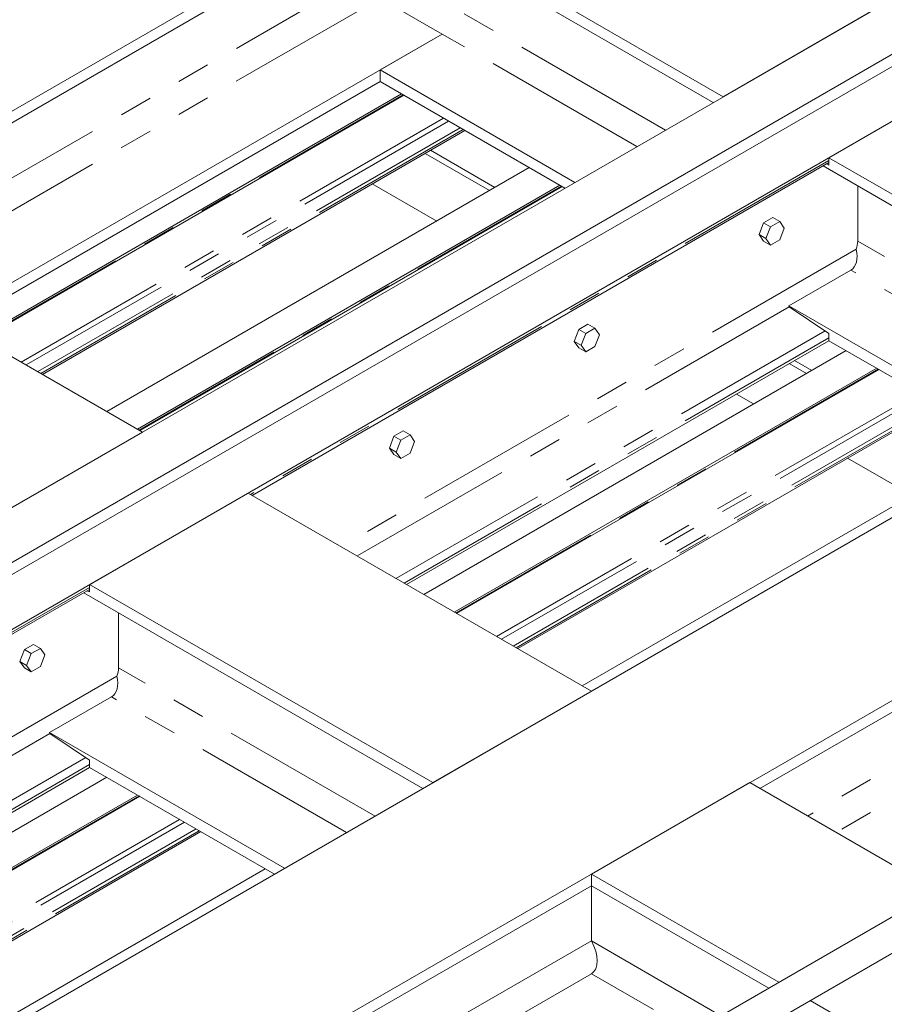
# Model space of a CAD drawing. Header units: millimetres. Extents: x 525 to 29324, y 175 to 20618.
# Tile 241 of 256: x 12335 to 13493, y 14715 to 16034. Entities that reach past the tile are written whole.
import ezdxf

# ---------------------------------------------------------------- set-up
doc = ezdxf.new("R2010")
doc.units = ezdxf.units.MM
doc.linetypes.add('SLD-Centrada-doble', pattern=[12.7, 6.35, -1.27, 1.27, -1.27, 1.27, -1.27])
doc.linetypes.add('SLD-Continua', pattern=[0])

msp = doc.modelspace()

# ---------------------------------------------------------------- linework, layer by layer
at = {"color": 7, "linetype": 'SLD-Continua', "lineweight": 18, "ltscale": 35}
for p, q in [((13682.9, 16695.5), (9992.6, 14565.1)), ((13682.9, 16695.5), (9992.6, 14565.1)), ((13682.9, 16695.5), (9992.6, 14565.1)), ((13682.9, 16695.5), (9992.6, 14565.1)), ((13682.9, 16695.5), (9992.6, 14565.1)), ((13682.9, 16695.5), (9992.6, 14565.1)), ((13682.9, 16695.5), (9992.6, 14565.1)), ((13682.9, 16695.5), (9992.6, 14565.1)), ((14142.5, 16430.1), (10452.2, 14299.8)), ((14142.5, 16430.1), (10452.2, 14299.8)), ((14142.5, 16430.1), (10452.2, 14299.8)), ((14142.5, 16430.1), (10452.2, 14299.8)), ((14142.5, 16430.1), (10452.2, 14299.8)), ((14142.5, 16430.1), (10452.2, 14299.8)), ((14142.5, 16430.1), (10452.2, 14299.8)), ((14142.5, 16430.1), (10452.2, 14299.8)), ((10515.8, 14263), (14206.1, 16393.4)), ((10515.8, 14263), (14206.1, 16393.4)), ((10515.8, 14263), (14206.1, 16393.4)), ((10515.8, 14263), (14206.1, 16393.4)), ((10515.8, 14263), (14206.1, 16393.4)), ((10515.8, 14263), (14206.1, 16393.4)), ((10515.8, 14263), (14206.1, 16393.4)), ((10515.8, 14263), (14206.1, 16393.4)), ((14220.3, 16385.2), (10530, 14254.9)), ((14220.3, 16385.2), (10530, 14254.9)), ((14220.3, 16385.2), (10530, 14254.9)), ((14220.3, 16385.2), (10530, 14254.9)), ((14220.3, 16385.2), (10530, 14254.9)), ((14283.9, 16348.5), (10593.6, 14218.1)), ((14283.9, 16348.5), (10593.6, 14218.1)), ((14283.9, 16348.5), (10593.6, 14218.1)), ((14283.9, 16348.5), (10593.6, 14218.1)), ((14283.9, 16348.5), (10593.6, 14218.1)), ((13277, 15930.5), (12817.4, 16195.9)), ((13277, 15930.5), (12817.4, 16195.9)), ((13277, 15930.5), (12817.4, 16195.9)), ((13277, 15930.5), (12817.4, 16195.9)), ((13277, 15930.5), (12817.4, 16195.9)), ((13277, 15930.5), (12817.4, 16195.9)), ((13277, 15930.5), (12817.4, 16195.9)), ((13277, 15930.5), (12817.4, 16195.9)), ((12817.4, 16180.4), (12053, 15739.1)), ((12817.4, 16180.4), (12053, 15739.1)), ((12817.4, 16180.4), (12053, 15739.1)), ((12817.4, 16180.4), (12053, 15739.1)), ((12817.4, 16180.4), (12053, 15739.1)), ((12817.4, 16180.4), (12053, 15739.1)), ((12817.4, 16180.4), (12053, 15739.1)), ((12817.4, 16180.4), (12053, 15739.1)), ((13263.6, 15922.8), (12817.4, 16180.4)), ((13263.6, 15922.8), (12817.4, 16180.4)), ((13263.6, 15922.8), (12817.4, 16180.4)), ((13263.6, 15922.8), (12817.4, 16180.4)), ((13263.6, 15922.8), (12817.4, 16180.4)), ((13263.6, 15922.8), (12817.4, 16180.4)), ((13263.6, 15922.8), (12817.4, 16180.4)), ((13263.6, 15922.8), (12817.4, 16180.4)), ((14743.5, 16083.2), (11053.2, 13952.8)), ((14743.5, 16083.2), (11053.2, 13952.8)), ((14743.5, 16083.2), (11053.2, 13952.8)), ((14743.5, 16083.2), (11053.2, 13952.8)), ((14743.5, 16083.2), (11053.2, 13952.8)), ((12900.5, 16014.4), (12817.4, 16062.3)), ((12900.5, 16014.4), (12817.4, 16062.3)), ((12900.5, 16014.4), (12817.4, 16062.3)), ((12900.5, 16014.4), (12817.4, 16062.3)), ((12900.5, 16014.4), (12817.4, 16062.3)), ((12900.5, 16014.4), (12817.4, 16062.3)), ((12900.5, 16014.4), (12817.4, 16062.3)), ((12900.5, 16014.4), (12817.4, 16062.3)), ((13489.2, 16053), (13277, 15930.5)), ((13489.2, 16053), (13277, 15930.5)), ((13489.2, 16053), (13277, 15930.5)), ((13489.2, 16053), (13277, 15930.5)), ((13489.2, 16053), (13277, 15930.5)), ((13489.2, 16053), (13277, 15930.5)), ((13489.2, 16053), (13277, 15930.5)), ((13489.2, 16053), (13277, 15930.5)), ((12900.5, 16014.4), (12238.3, 15632.1)), ((12900.5, 16014.4), (12238.3, 15632.1)), ((12900.5, 16014.4), (12238.3, 15632.1)), ((12900.5, 16014.4), (12238.3, 15632.1)), ((12900.5, 16014.4), (12238.3, 15632.1)), ((12900.5, 16014.4), (12238.3, 15632.1)), ((12900.5, 16014.4), (12238.3, 15632.1)), ((12900.5, 16014.4), (12238.3, 15632.1)), ((12900.5, 16014.4), (12817.4, 15966.4)), ((12900.5, 16014.4), (12817.4, 15966.4)), ((12900.5, 16014.4), (12817.4, 15966.4)), ((12900.5, 16014.4), (12817.4, 15966.4)), ((12900.5, 16014.4), (12817.4, 15966.4)), ((12900.5, 16014.4), (12817.4, 15966.4)), ((12900.5, 16014.4), (12817.4, 15966.4)), ((12900.5, 16014.4), (12817.4, 15966.4)), ((13078.3, 15815.8), (12817.4, 15966.4)), ((12817.4, 15966.4), (12817.4, 15950.9)), ((12817.4, 15966.4), (12817.4, 15950.9)), ((13078.3, 15815.8), (12817.4, 15966.4)), ((13078.3, 15815.8), (12817.4, 15966.4)), ((12817.4, 15966.4), (12817.4, 15950.9)), ((12817.4, 15966.4), (12817.4, 15950.9)), ((13078.3, 15815.8), (12817.4, 15966.4)), ((12817.4, 15966.4), (12817.4, 15950.9)), ((13078.3, 15815.8), (12817.4, 15966.4)), ((12817.4, 15966.4), (12817.4, 15950.9)), ((13078.3, 15815.8), (12817.4, 15966.4)), ((13078.3, 15815.8), (12817.4, 15966.4)), ((12817.4, 15966.4), (12817.4, 15950.9)), ((12817.4, 15966.4), (12817.4, 15950.9)), ((13078.3, 15815.8), (12817.4, 15966.4)), ((13630.6, 15971.4), (13418.5, 15848.9)), ((13630.6, 15971.4), (13418.5, 15848.9)), ((13630.6, 15971.4), (13418.5, 15848.9)), ((13630.6, 15971.4), (13418.5, 15848.9)), ((13630.6, 15971.4), (13418.5, 15848.9)), ((14955.7, 15960.7), (11265.4, 13830.3)), ((14955.7, 15960.7), (11265.4, 13830.3)), ((14955.7, 15960.7), (11265.4, 13830.3)), ((14955.7, 15960.7), (11265.4, 13830.3)), ((14955.7, 15960.7), (11265.4, 13830.3)), ((12817.4, 15950.9), (12251.8, 15624.4)), ((12817.4, 15950.9), (12251.8, 15624.4)), ((12817.4, 15950.9), (12251.8, 15624.4)), ((12817.4, 15950.9), (12251.8, 15624.4)), ((12817.4, 15950.9), (12251.8, 15624.4)), ((12817.4, 15950.9), (12251.8, 15624.4)), ((12817.4, 15950.9), (12251.8, 15624.4)), ((12817.4, 15950.9), (12251.8, 15624.4)), ((13064.9, 15808.1), (12817.4, 15950.9)), ((13064.9, 15808.1), (12817.4, 15950.9)), ((13064.9, 15808.1), (12817.4, 15950.9)), ((13064.9, 15808.1), (12817.4, 15950.9)), ((13064.9, 15808.1), (12817.4, 15950.9)), ((13064.9, 15808.1), (12817.4, 15950.9)), ((13064.9, 15808.1), (12817.4, 15950.9)), ((13064.9, 15808.1), (12817.4, 15950.9)), ((12846.1, 15934.4), (12280.4, 15607.8)), ((12846.1, 15934.4), (12280.4, 15607.8)), ((12846.1, 15934.4), (12280.4, 15607.8)), ((12846.1, 15934.4), (12280.4, 15607.8)), ((12846.1, 15934.4), (12280.4, 15607.8)), ((12846.1, 15934.4), (12280.4, 15607.8)), ((12846.1, 15934.4), (12280.4, 15607.8)), ((12846.1, 15934.4), (12280.4, 15607.8)), ((12283.4, 15606.1), (12849.1, 15932.6)), ((12283.4, 15606.1), (12849.1, 15932.6)), ((12283.4, 15606.1), (12849.1, 15932.6)), ((12283.4, 15606.1), (12849.1, 15932.6)), ((12283.4, 15606.1), (12849.1, 15932.6)), ((12283.4, 15606.1), (12849.1, 15932.6)), ((12283.4, 15606.1), (12849.1, 15932.6)), ((12283.4, 15606.1), (12849.1, 15932.6)), ((12930.9, 15885.4), (12365.3, 15558.8)), ((12930.9, 15885.4), (12365.3, 15558.8)), ((12930.9, 15885.4), (12365.3, 15558.8)), ((12930.9, 15885.4), (12365.3, 15558.8)), ((12930.9, 15885.4), (12365.3, 15558.8)), ((12930.9, 15885.4), (12365.3, 15558.8)), ((12930.9, 15885.4), (12365.3, 15558.8)), ((12930.9, 15885.4), (12365.3, 15558.8)), ((12964, 15804.9), (12877.8, 15854.7)), ((12964, 15804.9), (12877.8, 15854.7)), ((12964, 15804.9), (12877.8, 15854.7)), ((12971.1, 15809), (12884.8, 15858.8)), ((12971.1, 15809), (12884.8, 15858.8)), ((12971.1, 15809), (12884.8, 15858.8)), ((13418.5, 15839.1), (13418.5, 15848.9)), ((13878.1, 15583.6), (13418.5, 15848.9)), ((13418.5, 15839.1), (13418.5, 15848.9)), ((13878.1, 15583.6), (13418.5, 15848.9)), ((13418.5, 15839.1), (13418.5, 15848.9)), ((13878.1, 15583.6), (13418.5, 15848.9)), ((13878.1, 15583.6), (13418.5, 15848.9)), ((13418.5, 15839.1), (13418.5, 15848.9)), ((13418.5, 15839.1), (13418.5, 15848.9)), ((13878.1, 15583.6), (13418.5, 15848.9)), ((13017.2, 15835.6), (12451.5, 15509)), ((13017.2, 15835.6), (12451.5, 15509)), ((13017.2, 15835.6), (12451.5, 15509)), ((13017.2, 15835.6), (12451.5, 15509)), ((13017.2, 15835.6), (12451.5, 15509)), ((13017.2, 15835.6), (12451.5, 15509)), ((13017.2, 15835.6), (12451.5, 15509)), ((13017.2, 15835.6), (12451.5, 15509)), ((12646.3, 15396.6), (13418.5, 15842.4)), ((12646.3, 15396.6), (13418.5, 15842.4)), ((12646.3, 15396.6), (13418.5, 15842.4)), ((12646.3, 15396.6), (13418.5, 15842.4)), ((12646.3, 15396.6), (13418.5, 15842.4)), ((13864.6, 15575.8), (13410.6, 15837.9)), ((13864.6, 15575.8), (13410.6, 15837.9)), ((13864.6, 15575.8), (13410.6, 15837.9)), ((13864.6, 15575.8), (13410.6, 15837.9)), ((13864.6, 15575.8), (13410.6, 15837.9)), ((13415.3, 15840.6), (13418.5, 15839.1)), ((13415.3, 15840.6), (13418.5, 15839.1)), ((13415.3, 15840.6), (13418.5, 15839.1)), ((13415.3, 15840.6), (13418.5, 15839.1)), ((13415.3, 15840.6), (13418.5, 15839.1)), ((13058.2, 15811.9), (12492.5, 15485.4)), ((13058.2, 15811.9), (12492.5, 15485.4)), ((13058.2, 15811.9), (12492.5, 15485.4)), ((13058.2, 15811.9), (12492.5, 15485.4)), ((13058.2, 15811.9), (12492.5, 15485.4)), ((13058.2, 15811.9), (12492.5, 15485.4)), ((13058.2, 15811.9), (12492.5, 15485.4)), ((13058.2, 15811.9), (12492.5, 15485.4)), ((12495.5, 15483.6), (13061.2, 15810.2)), ((12495.5, 15483.6), (13061.2, 15810.2)), ((12495.5, 15483.6), (13061.2, 15810.2)), ((12495.5, 15483.6), (13061.2, 15810.2)), ((12495.5, 15483.6), (13061.2, 15810.2)), ((12495.5, 15483.6), (13061.2, 15810.2)), ((12495.5, 15483.6), (13061.2, 15810.2)), ((12495.5, 15483.6), (13061.2, 15810.2)), ((12893.3, 15764.1), (12807, 15813.9)), ((12893.3, 15764.1), (12807, 15813.9)), ((12893.3, 15764.1), (12807, 15813.9)), ((13457, 15737.2), (13457, 15811.1)), ((13457, 15737.2), (13457, 15811.1)), ((13457, 15737.2), (13457, 15811.1)), ((13457, 15737.2), (13457, 15811.1)), ((13457, 15737.2), (13457, 15811.1)), ((13343.3, 15768.7), (13331, 15761.7)), ((13343.3, 15768.7), (13331, 15761.7)), ((13343.3, 15768.7), (13331, 15761.7)), ((13343.3, 15768.7), (13352.5, 15763.4)), ((13343.3, 15768.7), (13352.5, 15763.4)), ((13343.3, 15768.7), (13352.5, 15763.4)), ((13331, 15761.7), (13324.9, 15745.9)), ((13331, 15761.7), (13324.9, 15745.9)), ((13331, 15761.7), (13324.9, 15745.9)), ((13331, 15761.7), (13340.2, 15756.4)), ((13331, 15761.7), (13340.2, 15756.4)), ((13331, 15761.7), (13340.2, 15756.4)), ((13340.2, 15756.4), (13334.1, 15740.6)), ((13340.2, 15756.4), (13334.1, 15740.6)), ((13340.2, 15756.4), (13334.1, 15740.6)), ((13352.5, 15763.4), (13340.2, 15756.4)), ((13352.5, 15763.4), (13340.2, 15756.4)), ((13352.5, 15763.4), (13340.2, 15756.4)), ((13358.6, 15754.7), (13352.5, 15763.4)), ((13358.6, 15754.7), (13352.5, 15763.4)), ((13358.6, 15754.7), (13352.5, 15763.4)), ((12499.2, 15481.5), (12039.6, 15746.8)), ((12499.2, 15481.5), (12039.6, 15746.8)), ((12499.2, 15481.5), (12039.6, 15746.8)), ((12499.2, 15481.5), (12039.6, 15746.8)), ((12499.2, 15481.5), (12039.6, 15746.8)), ((12499.2, 15481.5), (12039.6, 15746.8)), ((12499.2, 15481.5), (12039.6, 15746.8)), ((12499.2, 15481.5), (12039.6, 15746.8)), ((13324.9, 15745.9), (13334.1, 15740.6)), ((13324.9, 15745.9), (13331, 15737.2)), ((13324.9, 15745.9), (13334.1, 15740.6)), ((13324.9, 15745.9), (13331, 15737.2)), ((13324.9, 15745.9), (13334.1, 15740.6)), ((13324.9, 15745.9), (13331, 15737.2)), ((13352.5, 15738.9), (13358.6, 15754.7)), ((13352.5, 15738.9), (13358.6, 15754.7)), ((13352.5, 15738.9), (13358.6, 15754.7)), ((13331, 15737.2), (13340.2, 15731.9)), ((13331, 15737.2), (13340.2, 15731.9)), ((13331, 15737.2), (13340.2, 15731.9)), ((13334.1, 15740.6), (13340.2, 15731.9)), ((13334.1, 15740.6), (13340.2, 15731.9)), ((13334.1, 15740.6), (13340.2, 15731.9)), ((13340.2, 15731.9), (13352.5, 15738.9)), ((13340.2, 15731.9), (13352.5, 15738.9)), ((13340.2, 15731.9), (13352.5, 15738.9)), ((13447.7, 15698.5), (13364.6, 15650.5)), ((13447.7, 15698.5), (13364.6, 15650.5)), ((13447.7, 15698.5), (13364.6, 15650.5)), ((13447.7, 15698.5), (13364.6, 15650.5)), ((13447.7, 15698.5), (13364.6, 15650.5)), ((13679.4, 15468.8), (13364.6, 15650.5)), ((13364.6, 15650.5), (13365.2, 15649.4)), ((13679.4, 15468.8), (13364.6, 15650.5)), ((13364.6, 15650.5), (13365.2, 15649.4)), ((13679.4, 15468.8), (13364.6, 15650.5)), ((13364.6, 15650.5), (13365.2, 15649.4)), ((13679.4, 15468.8), (13364.6, 15650.5)), ((13364.6, 15650.5), (13365.2, 15649.4)), ((13679.4, 15468.8), (13364.6, 15650.5)), ((13364.6, 15650.5), (13365.2, 15649.4)), ((13418.5, 15613.7), (13365.2, 15649.4)), ((13418.5, 15613.7), (13365.2, 15649.4)), ((13418.5, 15613.7), (13365.2, 15649.4)), ((13418.5, 15613.7), (13365.2, 15649.4)), ((13418.5, 15613.7), (13365.2, 15649.4)), ((13095.8, 15625.9), (13083.5, 15618.8)), ((13095.8, 15625.9), (13083.5, 15618.8)), ((13095.8, 15625.9), (13083.5, 15618.8)), ((13095.8, 15625.9), (13105, 15620.6)), ((13095.8, 15625.9), (13105, 15620.6)), ((13095.8, 15625.9), (13105, 15620.6)), ((13083.5, 15618.8), (13077.4, 15603)), ((13083.5, 15618.8), (13077.4, 15603)), ((13083.5, 15618.8), (13077.4, 15603)), ((13083.5, 15618.8), (13092.7, 15613.5)), ((13083.5, 15618.8), (13092.7, 15613.5)), ((13083.5, 15618.8), (13092.7, 15613.5)), ((13092.7, 15613.5), (13086.6, 15597.7)), ((13092.7, 15613.5), (13086.6, 15597.7)), ((13092.7, 15613.5), (13086.6, 15597.7)), ((13105, 15620.6), (13092.7, 15613.5)), ((13105, 15620.6), (13092.7, 15613.5)), ((13105, 15620.6), (13092.7, 15613.5)), ((13111.1, 15611.8), (13105, 15620.6)), ((13111.1, 15611.8), (13105, 15620.6)), ((13111.1, 15611.8), (13105, 15620.6)), ((13105, 15596.1), (13111.1, 15611.8)), ((13105, 15596.1), (13111.1, 15611.8)), ((13105, 15596.1), (13111.1, 15611.8)), ((13418.5, 15603.9), (13418.5, 15613.7)), ((13418.5, 15603.9), (13418.5, 15613.7)), ((13418.5, 15603.9), (13418.5, 15613.7)), ((13418.5, 15603.9), (13418.5, 15613.7)), ((13418.5, 15603.9), (13418.5, 15613.7)), ((13418.5, 15603.9), (12852.8, 15277.4)), ((13418.5, 15603.9), (12852.8, 15277.4)), ((13418.5, 15603.9), (12852.8, 15277.4)), ((13418.5, 15603.9), (12852.8, 15277.4)), ((13418.5, 15603.9), (12852.8, 15277.4)), ((13077.4, 15603), (13086.6, 15597.7)), ((13077.4, 15603), (13083.5, 15594.3)), ((13077.4, 15603), (13086.6, 15597.7)), ((13077.4, 15603), (13083.5, 15594.3)), ((13077.4, 15603), (13086.6, 15597.7)), ((13077.4, 15603), (13083.5, 15594.3)), ((13086.6, 15597.7), (13092.7, 15589)), ((13086.6, 15597.7), (13092.7, 15589)), ((13086.6, 15597.7), (13092.7, 15589)), ((13665.9, 15461.1), (13418.5, 15603.9)), ((13665.9, 15461.1), (13418.5, 15603.9)), ((13665.9, 15461.1), (13418.5, 15603.9)), ((13665.9, 15461.1), (13418.5, 15603.9)), ((13665.9, 15461.1), (13418.5, 15603.9)), ((13441.4, 15590.7), (12875.8, 15264.1)), ((13441.4, 15590.7), (12875.8, 15264.1)), ((13441.4, 15590.7), (12875.8, 15264.1)), ((13441.4, 15590.7), (12875.8, 15264.1)), ((13441.4, 15590.7), (12875.8, 15264.1)), ((13083.5, 15594.3), (13092.7, 15589)), ((13083.5, 15594.3), (13092.7, 15589)), ((13083.5, 15594.3), (13092.7, 15589)), ((13092.7, 15589), (13105, 15596.1)), ((13092.7, 15589), (13105, 15596.1)), ((13092.7, 15589), (13105, 15596.1)), ((13388.3, 15560), (13365.3, 15573.2)), ((13388.3, 15560), (13365.3, 15573.2)), ((13388.3, 15560), (13365.3, 15573.2)), ((13395.4, 15564.1), (13372.4, 15577.3)), ((13395.4, 15564.1), (13372.4, 15577.3)), ((13395.4, 15564.1), (13372.4, 15577.3)), ((13482.5, 15567), (12916.8, 15240.4)), ((13482.5, 15567), (12916.8, 15240.4)), ((13482.5, 15567), (12916.8, 15240.4)), ((13482.5, 15567), (12916.8, 15240.4)), ((13482.5, 15567), (12916.8, 15240.4)), ((12919.8, 15238.7), (13485.5, 15565.3)), ((12919.8, 15238.7), (13485.5, 15565.3)), ((12919.8, 15238.7), (13485.5, 15565.3)), ((12919.8, 15238.7), (13485.5, 15565.3)), ((12919.8, 15238.7), (13485.5, 15565.3)), ((13317.6, 15519.2), (13294.6, 15532.4)), ((13317.6, 15519.2), (13294.6, 15532.4)), ((13317.6, 15519.2), (13294.6, 15532.4)), ((13567.3, 15518), (13001.7, 15191.5)), ((13567.3, 15518), (13001.7, 15191.5)), ((13567.3, 15518), (13001.7, 15191.5)), ((13567.3, 15518), (13001.7, 15191.5)), ((13567.3, 15518), (13001.7, 15191.5)), ((12499.2, 15481.5), (12287.1, 15359.1)), ((12499.2, 15481.5), (12287.1, 15359.1)), ((12499.2, 15481.5), (12287.1, 15359.1)), ((12499.2, 15481.5), (12287.1, 15359.1)), ((12499.2, 15481.5), (12287.1, 15359.1)), ((12499.2, 15481.5), (12287.1, 15359.1)), ((12499.2, 15481.5), (12287.1, 15359.1)), ((12499.2, 15481.5), (12287.1, 15359.1)), ((12848.3, 15483), (12836, 15475.9)), ((12848.3, 15483), (12836, 15475.9)), ((12848.3, 15483), (12836, 15475.9)), ((12848.3, 15483), (12857.5, 15477.7)), ((12848.3, 15483), (12857.5, 15477.7)), ((12848.3, 15483), (12857.5, 15477.7)), ((12836, 15475.9), (12829.9, 15460.1)), ((12836, 15475.9), (12829.9, 15460.1)), ((12836, 15475.9), (12829.9, 15460.1)), ((12836, 15475.9), (12845.2, 15470.6)), ((12836, 15475.9), (12845.2, 15470.6)), ((12836, 15475.9), (12845.2, 15470.6)), ((12845.2, 15470.6), (12839.1, 15454.8)), ((12845.2, 15470.6), (12839.1, 15454.8)), ((12845.2, 15470.6), (12839.1, 15454.8)), ((12857.5, 15477.7), (12845.2, 15470.6)), ((12857.5, 15477.7), (12845.2, 15470.6)), ((12857.5, 15477.7), (12845.2, 15470.6)), ((12863.6, 15469), (12857.5, 15477.7)), ((12863.6, 15469), (12857.5, 15477.7)), ((12863.6, 15469), (12857.5, 15477.7)), ((12857.5, 15453.2), (12863.6, 15469)), ((12857.5, 15453.2), (12863.6, 15469)), ((12857.5, 15453.2), (12863.6, 15469)), ((13653.6, 15468.2), (13087.9, 15141.7)), ((13653.6, 15468.2), (13087.9, 15141.7)), ((13653.6, 15468.2), (13087.9, 15141.7)), ((13653.6, 15468.2), (13087.9, 15141.7)), ((13653.6, 15468.2), (13087.9, 15141.7)), ((12829.9, 15460.1), (12839.1, 15454.8)), ((12829.9, 15460.1), (12836, 15451.4)), ((12829.9, 15460.1), (12839.1, 15454.8)), ((12829.9, 15460.1), (12836, 15451.4)), ((12829.9, 15460.1), (12839.1, 15454.8)), ((12829.9, 15460.1), (12836, 15451.4)), ((12839.1, 15454.8), (12845.2, 15446.1)), ((12839.1, 15454.8), (12845.2, 15446.1)), ((12839.1, 15454.8), (12845.2, 15446.1)), ((12845.2, 15446.1), (12857.5, 15453.2)), ((12845.2, 15446.1), (12857.5, 15453.2)), ((12845.2, 15446.1), (12857.5, 15453.2)), ((12836, 15451.4), (12845.2, 15446.1)), ((12836, 15451.4), (12845.2, 15446.1)), ((12836, 15451.4), (12845.2, 15446.1)), ((14090.2, 15445.6), (13325.8, 15004.3)), ((14090.2, 15445.6), (13325.8, 15004.3)), ((14090.2, 15445.6), (13325.8, 15004.3)), ((14090.2, 15445.6), (13325.8, 15004.3)), ((14090.2, 15445.6), (13325.8, 15004.3)), ((13529.7, 15396.7), (13443.4, 15446.5)), ((13529.7, 15396.7), (13443.4, 15446.5)), ((13529.7, 15396.7), (13443.4, 15446.5)), ((12640.6, 15399.9), (12428.5, 15277.4)), ((12640.6, 15399.9), (12428.5, 15277.4)), ((12640.6, 15399.9), (12428.5, 15277.4)), ((12640.6, 15399.9), (12428.5, 15277.4)), ((12640.6, 15399.9), (12428.5, 15277.4)), ((13100.3, 15134.5), (12640.6, 15399.9)), ((13100.3, 15134.5), (12640.6, 15399.9)), ((13100.3, 15134.5), (12640.6, 15399.9)), ((13100.3, 15134.5), (12640.6, 15399.9)), ((13100.3, 15134.5), (12640.6, 15399.9)), ((14440.3, 15373.4), (13061.4, 14577.4)), ((11656.3, 14825.1), (12428.5, 15270.9)), ((11656.3, 14825.1), (12428.5, 15270.9)), ((11656.3, 14825.1), (12428.5, 15270.9)), ((11656.3, 14825.1), (12428.5, 15270.9)), ((11656.3, 14825.1), (12428.5, 15270.9)), ((12425.4, 15269.1), (12428.5, 15267.6)), ((12425.4, 15269.1), (12428.5, 15267.6)), ((12425.4, 15269.1), (12428.5, 15267.6)), ((12425.4, 15269.1), (12428.5, 15267.6)), ((12425.4, 15269.1), (12428.5, 15267.6)), ((12428.5, 15267.6), (12428.5, 15277.4)), ((12888.1, 15012.1), (12428.5, 15277.4)), ((12888.1, 15012.1), (12428.5, 15277.4)), ((12428.5, 15267.6), (12428.5, 15277.4)), ((12428.5, 15267.6), (12428.5, 15277.4)), ((12888.1, 15012.1), (12428.5, 15277.4)), ((12428.5, 15267.6), (12428.5, 15277.4)), ((12888.1, 15012.1), (12428.5, 15277.4)), ((12888.1, 15012.1), (12428.5, 15277.4)), ((12428.5, 15267.6), (12428.5, 15277.4)), ((12874.7, 15004.3), (12420.7, 15266.4)), ((12874.7, 15004.3), (12420.7, 15266.4)), ((12874.7, 15004.3), (12420.7, 15266.4)), ((12874.7, 15004.3), (12420.7, 15266.4)), ((12874.7, 15004.3), (12420.7, 15266.4)), ((12467.1, 15165.7), (12467.1, 15239.6)), ((12467.1, 15165.7), (12467.1, 15239.6)), ((12467.1, 15165.7), (12467.1, 15239.6)), ((12467.1, 15165.7), (12467.1, 15239.6)), ((12467.1, 15165.7), (12467.1, 15239.6)), ((12341.1, 15190.2), (12334.9, 15174.4)), ((12341.1, 15190.2), (12334.9, 15174.4)), ((12341.1, 15190.2), (12334.9, 15174.4)), ((12353.3, 15197.2), (12341.1, 15190.2)), ((12353.3, 15197.2), (12341.1, 15190.2)), ((12353.3, 15197.2), (12341.1, 15190.2)), ((12341.1, 15190.2), (12350.3, 15184.9)), ((12341.1, 15190.2), (12350.3, 15184.9)), ((12341.1, 15190.2), (12350.3, 15184.9)), ((12362.5, 15191.9), (12350.3, 15184.9)), ((12362.5, 15191.9), (12350.3, 15184.9)), ((12362.5, 15191.9), (12350.3, 15184.9)), ((12353.3, 15197.2), (12362.5, 15191.9)), ((12353.3, 15197.2), (12362.5, 15191.9)), ((12353.3, 15197.2), (12362.5, 15191.9)), ((12368.6, 15183.2), (12362.5, 15191.9)), ((12368.6, 15183.2), (12362.5, 15191.9)), ((12368.6, 15183.2), (12362.5, 15191.9)), ((12350.3, 15184.9), (12344.1, 15169.1)), ((12350.3, 15184.9), (12344.1, 15169.1)), ((12350.3, 15184.9), (12344.1, 15169.1)), ((12362.5, 15167.4), (12368.6, 15183.2)), ((12362.5, 15167.4), (12368.6, 15183.2)), ((12362.5, 15167.4), (12368.6, 15183.2)), ((12334.9, 15174.4), (12344.1, 15169.1)), ((12334.9, 15174.4), (12341.1, 15165.7)), ((12334.9, 15174.4), (12344.1, 15169.1)), ((12334.9, 15174.4), (12341.1, 15165.7)), ((12334.9, 15174.4), (12344.1, 15169.1)), ((12334.9, 15174.4), (12341.1, 15165.7)), ((12341.1, 15165.7), (12350.3, 15160.4)), ((12341.1, 15165.7), (12350.3, 15160.4)), ((12341.1, 15165.7), (12350.3, 15160.4)), ((12344.1, 15169.1), (12350.3, 15160.4)), ((12344.1, 15169.1), (12350.3, 15160.4)), ((12344.1, 15169.1), (12350.3, 15160.4)), ((12350.3, 15160.4), (12362.5, 15167.4)), ((12350.3, 15160.4), (12362.5, 15167.4)), ((12350.3, 15160.4), (12362.5, 15167.4)), ((12457.7, 15127), (12374.6, 15079.1)), ((12457.7, 15127), (12374.6, 15079.1)), ((12457.7, 15127), (12374.6, 15079.1)), ((12457.7, 15127), (12374.6, 15079.1)), ((12457.7, 15127), (12374.6, 15079.1)), ((13100.3, 15134.5), (12888.1, 15012.1)), ((13100.3, 15134.5), (12888.1, 15012.1)), ((13100.3, 15134.5), (12888.1, 15012.1)), ((13100.3, 15134.5), (12888.1, 15012.1)), ((13100.3, 15134.5), (12888.1, 15012.1)), ((12374.6, 15079.1), (12375.3, 15077.9)), ((12689.4, 14897.4), (12374.6, 15079.1)), ((12374.6, 15079.1), (12375.3, 15077.9)), ((12689.4, 14897.4), (12374.6, 15079.1)), ((12374.6, 15079.1), (12375.3, 15077.9)), ((12689.4, 14897.4), (12374.6, 15079.1)), ((12374.6, 15079.1), (12375.3, 15077.9)), ((12689.4, 14897.4), (12374.6, 15079.1)), ((12374.6, 15079.1), (12375.3, 15077.9)), ((12689.4, 14897.4), (12374.6, 15079.1)), ((12428.5, 15042.2), (12375.3, 15077.9)), ((12428.5, 15042.2), (12375.3, 15077.9)), ((12428.5, 15042.2), (12375.3, 15077.9)), ((12428.5, 15042.2), (12375.3, 15077.9)), ((12428.5, 15042.2), (12375.3, 15077.9)), ((12428.5, 15032.4), (11862.9, 14705.9)), ((12428.5, 15032.4), (11862.9, 14705.9)), ((12428.5, 15032.4), (11862.9, 14705.9)), ((12428.5, 15032.4), (11862.9, 14705.9)), ((12428.5, 15032.4), (11862.9, 14705.9)), ((12428.5, 15032.4), (12428.5, 15042.2)), ((12428.5, 15032.4), (12428.5, 15042.2)), ((12428.5, 15032.4), (12428.5, 15042.2)), ((12428.5, 15032.4), (12428.5, 15042.2)), ((12428.5, 15032.4), (12428.5, 15042.2)), ((12676, 14889.6), (12428.5, 15032.4)), ((12676, 14889.6), (12428.5, 15032.4)), ((12676, 14889.6), (12428.5, 15032.4)), ((12676, 14889.6), (12428.5, 15032.4)), ((12676, 14889.6), (12428.5, 15032.4)), ((12451.5, 15019.2), (11885.8, 14692.6)), ((12451.5, 15019.2), (11885.8, 14692.6)), ((12451.5, 15019.2), (11885.8, 14692.6)), ((12451.5, 15019.2), (11885.8, 14692.6)), ((12451.5, 15019.2), (11885.8, 14692.6)), ((13312.4, 15012.1), (13100.3, 14889.6)), ((13312.4, 15012.1), (13100.3, 14889.6)), ((13312.4, 15012.1), (13100.3, 14889.6)), ((13312.4, 15012.1), (13100.3, 14889.6)), ((13312.4, 15012.1), (13100.3, 14889.6)), ((13563.4, 14867.2), (13312.4, 15012.1)), ((13563.4, 14867.2), (13312.4, 15012.1)), ((13563.4, 14867.2), (13312.4, 15012.1)), ((13563.4, 14867.2), (13312.4, 15012.1)), ((13563.4, 14867.2), (13312.4, 15012.1)), ((12492.5, 14995.5), (11926.9, 14669)), ((12492.5, 14995.5), (11926.9, 14669)), ((12492.5, 14995.5), (11926.9, 14669)), ((12492.5, 14995.5), (11926.9, 14669)), ((12492.5, 14995.5), (11926.9, 14669)), ((11929.9, 14667.2), (12495.5, 14993.8)), ((11929.9, 14667.2), (12495.5, 14993.8)), ((11929.9, 14667.2), (12495.5, 14993.8)), ((11929.9, 14667.2), (12495.5, 14993.8)), ((11929.9, 14667.2), (12495.5, 14993.8)), ((12577.4, 14946.5), (12011.7, 14620)), ((12577.4, 14946.5), (12011.7, 14620)), ((12577.4, 14946.5), (12011.7, 14620)), ((12577.4, 14946.5), (12011.7, 14620)), ((12577.4, 14946.5), (12011.7, 14620)), ((12663.6, 14896.7), (12098, 14570.2)), ((12663.6, 14896.7), (12098, 14570.2)), ((12663.6, 14896.7), (12098, 14570.2)), ((12663.6, 14896.7), (12098, 14570.2)), ((12663.6, 14896.7), (12098, 14570.2)), ((13351.3, 14744.7), (13100.3, 14889.6)), ((13100.3, 14874.1), (13100.3, 14889.6)), ((13351.3, 14744.7), (13100.3, 14889.6)), ((13100.3, 14874.1), (13100.3, 14889.6)), ((13351.3, 14744.7), (13100.3, 14889.6)), ((13100.3, 14874.1), (13100.3, 14889.6)), ((13351.3, 14744.7), (13100.3, 14889.6)), ((13100.3, 14874.1), (13100.3, 14889.6)), ((13351.3, 14744.7), (13100.3, 14889.6)), ((13100.3, 14874.1), (13100.3, 14889.6)), ((13100.3, 14874.1), (12335.9, 14432.8)), ((13100.3, 14874.1), (12335.9, 14432.8)), ((13100.3, 14874.1), (12335.9, 14432.8)), ((13100.3, 14874.1), (12335.9, 14432.8)), ((13100.3, 14874.1), (12335.9, 14432.8)), ((13337.9, 14736.9), (13100.3, 14874.1)), ((13100.3, 14800.2), (13100.3, 14874.1)), ((13337.9, 14736.9), (13100.3, 14874.1)), ((13100.3, 14800.2), (13100.3, 14874.1)), ((13337.9, 14736.9), (13100.3, 14874.1)), ((13100.3, 14800.2), (13100.3, 14874.1)), ((13337.9, 14736.9), (13100.3, 14874.1)), ((13100.3, 14800.2), (13100.3, 14874.1)), ((13337.9, 14736.9), (13100.3, 14874.1)), ((13100.3, 14800.2), (13100.3, 14874.1)), ((13082.5, 14540.9), (13519.8, 14793.3)), ((13100.3, 14756.1), (13183.4, 14708.1)), ((13100.3, 14756.1), (13183.4, 14708.1)), ((13100.3, 14756.1), (13183.4, 14708.1)), ((13100.3, 14756.1), (13183.4, 14708.1)), ((13100.3, 14756.1), (13183.4, 14708.1)), ((13498.7, 14659.6), (13393.5, 14720.4)), ((13498.7, 14659.6), (13393.5, 14720.4)), ((13498.7, 14659.6), (13393.5, 14720.4)), ((13498.7, 14659.6), (13393.5, 14720.4)), ((13498.7, 14659.6), (13393.5, 14720.4))]:
    msp.add_line(p, q, dxfattribs=at)
at = {"color": 8, "linetype": 'SLD-Centrada-doble', "lineweight": 18, "ltscale": 35}
for p, q in [((12817.4, 16106.4), (12117.1, 15702.1)), ((12817.4, 16106.4), (12117.1, 15702.1)), ((12817.4, 16106.4), (12117.1, 15702.1)), ((12817.4, 16106.4), (12117.1, 15702.1)), ((12817.4, 16106.4), (12117.1, 15702.1)), ((12817.4, 16106.4), (12117.1, 15702.1)), ((12817.4, 16106.4), (12117.1, 15702.1)), ((12817.4, 16106.4), (12117.1, 15702.1)), ((13199.6, 15885.8), (12817.4, 16106.4)), ((13199.6, 15885.8), (12817.4, 16106.4)), ((13199.6, 15885.8), (12817.4, 16106.4)), ((13199.6, 15885.8), (12817.4, 16106.4)), ((13199.6, 15885.8), (12817.4, 16106.4)), ((13199.6, 15885.8), (12817.4, 16106.4)), ((13199.6, 15885.8), (12817.4, 16106.4)), ((13199.6, 15885.8), (12817.4, 16106.4)), ((12817.4, 16062.3), (12155.2, 15680.1)), ((12817.4, 16062.3), (12155.2, 15680.1)), ((12817.4, 16062.3), (12155.2, 15680.1)), ((12817.4, 16062.3), (12155.2, 15680.1)), ((12817.4, 16062.3), (12155.2, 15680.1)), ((12817.4, 16062.3), (12155.2, 15680.1)), ((12817.4, 16062.3), (12155.2, 15680.1)), ((12817.4, 16062.3), (12155.2, 15680.1)), ((13161.4, 15863.8), (12900.5, 16014.4)), ((13161.4, 15863.8), (12900.5, 16014.4)), ((13161.4, 15863.8), (12900.5, 16014.4)), ((13161.4, 15863.8), (12900.5, 16014.4)), ((13161.4, 15863.8), (12900.5, 16014.4)), ((13161.4, 15863.8), (12900.5, 16014.4)), ((13161.4, 15863.8), (12900.5, 16014.4)), ((13161.4, 15863.8), (12900.5, 16014.4)), ((12848.2, 15933.2), (12282.5, 15606.6)), ((12848.2, 15933.2), (12282.5, 15606.6)), ((12848.2, 15933.2), (12282.5, 15606.6)), ((12848.2, 15933.2), (12282.5, 15606.6)), ((12848.2, 15933.2), (12282.5, 15606.6)), ((12848.2, 15933.2), (12282.5, 15606.6)), ((12848.2, 15933.2), (12282.5, 15606.6)), ((12848.2, 15933.2), (12282.5, 15606.6)), ((12902.5, 15901.8), (12336.8, 15575.3)), ((12902.5, 15901.8), (12336.8, 15575.3)), ((12902.5, 15901.8), (12336.8, 15575.3)), ((12902.5, 15901.8), (12336.8, 15575.3)), ((12902.5, 15901.8), (12336.8, 15575.3)), ((12902.5, 15901.8), (12336.8, 15575.3)), ((12902.5, 15901.8), (12336.8, 15575.3)), ((12902.5, 15901.8), (12336.8, 15575.3)), ((12909.1, 15898), (12343.5, 15571.4)), ((12909.1, 15898), (12343.5, 15571.4)), ((12909.1, 15898), (12343.5, 15571.4)), ((12909.1, 15898), (12343.5, 15571.4)), ((12909.1, 15898), (12343.5, 15571.4)), ((12909.1, 15898), (12343.5, 15571.4)), ((12909.1, 15898), (12343.5, 15571.4)), ((12909.1, 15898), (12343.5, 15571.4)), ((12924.8, 15888.9), (12359.1, 15562.4)), ((12924.8, 15888.9), (12359.1, 15562.4)), ((12924.8, 15888.9), (12359.1, 15562.4)), ((12924.8, 15888.9), (12359.1, 15562.4)), ((12924.8, 15888.9), (12359.1, 15562.4)), ((12924.8, 15888.9), (12359.1, 15562.4)), ((12924.8, 15888.9), (12359.1, 15562.4)), ((12924.8, 15888.9), (12359.1, 15562.4)), ((12928.8, 15886.6), (12363.2, 15560)), ((12928.8, 15886.6), (12363.2, 15560)), ((12928.8, 15886.6), (12363.2, 15560)), ((12928.8, 15886.6), (12363.2, 15560)), ((12928.8, 15886.6), (12363.2, 15560)), ((12928.8, 15886.6), (12363.2, 15560)), ((12928.8, 15886.6), (12363.2, 15560)), ((12928.8, 15886.6), (12363.2, 15560)), ((13418.5, 15845.1), (12643.9, 15398)), ((13418.5, 15845.1), (12643.9, 15398)), ((13418.5, 15845.1), (12643.9, 15398)), ((13418.5, 15845.1), (12643.9, 15398)), ((13418.5, 15845.1), (12643.9, 15398)), ((13060.3, 15810.7), (12494.6, 15484.2)), ((13060.3, 15810.7), (12494.6, 15484.2)), ((13060.3, 15810.7), (12494.6, 15484.2)), ((13060.3, 15810.7), (12494.6, 15484.2)), ((13060.3, 15810.7), (12494.6, 15484.2)), ((13060.3, 15810.7), (12494.6, 15484.2)), ((13060.3, 15810.7), (12494.6, 15484.2)), ((13060.3, 15810.7), (12494.6, 15484.2)), ((13800.6, 15538.8), (13457, 15737.2)), ((13800.6, 15538.8), (13457, 15737.2)), ((13800.6, 15538.8), (13457, 15737.2)), ((13800.6, 15538.8), (13457, 15737.2)), ((13800.6, 15538.8), (13457, 15737.2)), ((13455, 15726.2), (12765.1, 15328)), ((13455, 15726.2), (12765.1, 15328)), ((13455, 15726.2), (12765.1, 15328)), ((13455, 15726.2), (12765.1, 15328)), ((13455, 15726.2), (12765.1, 15328)), ((13762.4, 15516.8), (13447.7, 15698.5)), ((13762.4, 15516.8), (13447.7, 15698.5)), ((13762.4, 15516.8), (13447.7, 15698.5)), ((13762.4, 15516.8), (13447.7, 15698.5)), ((13762.4, 15516.8), (13447.7, 15698.5)), ((13365.2, 15649.4), (12786.8, 15315.5)), ((13365.2, 15649.4), (12786.8, 15315.5)), ((13365.2, 15649.4), (12786.8, 15315.5)), ((13365.2, 15649.4), (12786.8, 15315.5)), ((13365.2, 15649.4), (12786.8, 15315.5)), ((13413.3, 15617.2), (12838.7, 15285.5)), ((13413.3, 15617.2), (12838.7, 15285.5)), ((13413.3, 15617.2), (12838.7, 15285.5)), ((13413.3, 15617.2), (12838.7, 15285.5)), ((13413.3, 15617.2), (12838.7, 15285.5)), ((13418.5, 15607.7), (12849.5, 15279.3)), ((13418.5, 15607.7), (12849.5, 15279.3)), ((13418.5, 15607.7), (12849.5, 15279.3)), ((13418.5, 15607.7), (12849.5, 15279.3)), ((13418.5, 15607.7), (12849.5, 15279.3)), ((13484.5, 15565.8), (12918.9, 15239.2)), ((13484.5, 15565.8), (12918.9, 15239.2)), ((13484.5, 15565.8), (12918.9, 15239.2)), ((13484.5, 15565.8), (12918.9, 15239.2)), ((13484.5, 15565.8), (12918.9, 15239.2)), ((13538.9, 15534.4), (12973.2, 15207.9)), ((13538.9, 15534.4), (12973.2, 15207.9)), ((13538.9, 15534.4), (12973.2, 15207.9)), ((13538.9, 15534.4), (12973.2, 15207.9)), ((13538.9, 15534.4), (12973.2, 15207.9)), ((13545.5, 15530.6), (12979.9, 15204)), ((13545.5, 15530.6), (12979.9, 15204)), ((13545.5, 15530.6), (12979.9, 15204)), ((13545.5, 15530.6), (12979.9, 15204)), ((13545.5, 15530.6), (12979.9, 15204)), ((13561.2, 15521.5), (12995.5, 15195)), ((13561.2, 15521.5), (12995.5, 15195)), ((13561.2, 15521.5), (12995.5, 15195)), ((13561.2, 15521.5), (12995.5, 15195)), ((13561.2, 15521.5), (12995.5, 15195)), ((13565.2, 15519.2), (12999.6, 15192.7)), ((13565.2, 15519.2), (12999.6, 15192.7)), ((13565.2, 15519.2), (12999.6, 15192.7)), ((13565.2, 15519.2), (12999.6, 15192.7)), ((13565.2, 15519.2), (12999.6, 15192.7)), ((14090.2, 15371.7), (13389.9, 14967.4)), ((14090.2, 15371.7), (13389.9, 14967.4)), ((14090.2, 15371.7), (13389.9, 14967.4)), ((14090.2, 15371.7), (13389.9, 14967.4)), ((14090.2, 15371.7), (13389.9, 14967.4)), ((14090.2, 15327.6), (13428, 14945.3)), ((14090.2, 15327.6), (13428, 14945.3)), ((14090.2, 15327.6), (13428, 14945.3)), ((14090.2, 15327.6), (13428, 14945.3)), ((14090.2, 15327.6), (13428, 14945.3)), ((12428.5, 15273.6), (11654, 14826.5)), ((12428.5, 15273.6), (11654, 14826.5)), ((12428.5, 15273.6), (11654, 14826.5)), ((12428.5, 15273.6), (11654, 14826.5)), ((12428.5, 15273.6), (11654, 14826.5)), ((12810.7, 14967.4), (12467.1, 15165.7)), ((12810.7, 14967.4), (12467.1, 15165.7)), ((12810.7, 14967.4), (12467.1, 15165.7)), ((12810.7, 14967.4), (12467.1, 15165.7)), ((12810.7, 14967.4), (12467.1, 15165.7)), ((12465.1, 15154.8), (11775.2, 14756.5)), ((12465.1, 15154.8), (11775.2, 14756.5)), ((12465.1, 15154.8), (11775.2, 14756.5)), ((12465.1, 15154.8), (11775.2, 14756.5)), ((12465.1, 15154.8), (11775.2, 14756.5)), ((12772.5, 14945.3), (12457.7, 15127)), ((12772.5, 14945.3), (12457.7, 15127)), ((12772.5, 14945.3), (12457.7, 15127)), ((12772.5, 14945.3), (12457.7, 15127)), ((12772.5, 14945.3), (12457.7, 15127)), ((12375.3, 15077.9), (11796.9, 14744)), ((12375.3, 15077.9), (11796.9, 14744)), ((12375.3, 15077.9), (11796.9, 14744)), ((12375.3, 15077.9), (11796.9, 14744)), ((12375.3, 15077.9), (11796.9, 14744)), ((12423.3, 15045.7), (11848.8, 14714)), ((12423.3, 15045.7), (11848.8, 14714)), ((12423.3, 15045.7), (11848.8, 14714)), ((12423.3, 15045.7), (11848.8, 14714)), ((12423.3, 15045.7), (11848.8, 14714)), ((12428.5, 15036.2), (11859.6, 14707.8)), ((12428.5, 15036.2), (11859.6, 14707.8)), ((12428.5, 15036.2), (11859.6, 14707.8)), ((12428.5, 15036.2), (11859.6, 14707.8)), ((12428.5, 15036.2), (11859.6, 14707.8)), ((12494.6, 14994.3), (11928.9, 14667.8)), ((12494.6, 14994.3), (11928.9, 14667.8)), ((12494.6, 14994.3), (11928.9, 14667.8)), ((12494.6, 14994.3), (11928.9, 14667.8)), ((12494.6, 14994.3), (11928.9, 14667.8)), ((12548.9, 14962.9), (11983.3, 14636.4)), ((12548.9, 14962.9), (11983.3, 14636.4)), ((12548.9, 14962.9), (11983.3, 14636.4)), ((12548.9, 14962.9), (11983.3, 14636.4)), ((12548.9, 14962.9), (11983.3, 14636.4)), ((12555.6, 14959.1), (11989.9, 14632.5)), ((12555.6, 14959.1), (11989.9, 14632.5)), ((12555.6, 14959.1), (11989.9, 14632.5)), ((12555.6, 14959.1), (11989.9, 14632.5)), ((12555.6, 14959.1), (11989.9, 14632.5)), ((12571.2, 14950.1), (12005.6, 14623.5)), ((12571.2, 14950.1), (12005.6, 14623.5)), ((12571.2, 14950.1), (12005.6, 14623.5)), ((12571.2, 14950.1), (12005.6, 14623.5)), ((12571.2, 14950.1), (12005.6, 14623.5)), ((12575.3, 14947.7), (12009.6, 14621.2)), ((12575.3, 14947.7), (12009.6, 14621.2)), ((12575.3, 14947.7), (12009.6, 14621.2)), ((12575.3, 14947.7), (12009.6, 14621.2)), ((12575.3, 14947.7), (12009.6, 14621.2)), ((13100.3, 14800.2), (12399.9, 14395.9)), ((13100.3, 14800.2), (12399.9, 14395.9)), ((13100.3, 14800.2), (12399.9, 14395.9)), ((13100.3, 14800.2), (12399.9, 14395.9)), ((13100.3, 14800.2), (12399.9, 14395.9)), ((13273.8, 14700), (13100.3, 14800.2)), ((13273.8, 14700), (13100.3, 14800.2)), ((13273.8, 14700), (13100.3, 14800.2)), ((13273.8, 14700), (13100.3, 14800.2)), ((13273.8, 14700), (13100.3, 14800.2)), ((13100.3, 14756.1), (12438.1, 14373.8)), ((13100.3, 14756.1), (12438.1, 14373.8)), ((13100.3, 14756.1), (12438.1, 14373.8)), ((13100.3, 14756.1), (12438.1, 14373.8)), ((13100.3, 14756.1), (12438.1, 14373.8))]:
    msp.add_line(p, q, dxfattribs=at)
at = {"color": 7, "linetype": 'SLD-Continua', "lineweight": 18, "ltscale": 1225}
for centre in [(13422.9, 15737.8), (13422.9, 15737.8), (13422.9, 15737.8), (13422.9, 15737.8), (13422.9, 15737.8), (12433, 15166.3), (12433, 15166.3), (12433, 15166.3), (12433, 15166.3), (12433, 15166.3)]:
    msp.add_arc(centre, 34.1, 340.2626, 359.0903, dxfattribs=at)
for centre, major_axis, ratio, start_param, end_param in [((13430.1, 15730.7), (-17.2, 32.5), 0.599893, 3.163165, 4.272214), ((13430.1, 15730.7), (-17.2, 32.5), 0.599893, 3.163165, 4.272214), ((13430.1, 15730.7), (-17.2, 32.5), 0.599893, 3.163165, 4.272214), ((13430.1, 15730.7), (-17.2, 32.5), 0.599893, 3.163165, 4.272214), ((13430.1, 15730.7), (-17.2, 32.5), 0.599893, 3.163165, 4.272214), ((12440.1, 15159.2), (-17.2, 32.5), 0.599893, 3.163165, 4.272214), ((12440.1, 15159.2), (-17.2, 32.5), 0.599893, 3.163165, 4.272214), ((12440.1, 15159.2), (-17.2, 32.5), 0.599893, 3.163165, 4.272214), ((12440.1, 15159.2), (-17.2, 32.5), 0.599893, 3.163165, 4.272214), ((12440.1, 15159.2), (-17.2, 32.5), 0.599893, 3.163165, 4.272214), ((13081.2, 14789.2), (-19.1, 33.1), 0.577335, 3.141552, 4.712348), ((13081.2, 14789.2), (-19.1, 33.1), 0.577335, 3.141552, 4.712348), ((13081.2, 14789.2), (-19.1, 33.1), 0.577335, 3.141552, 4.712348), ((13081.2, 14789.2), (-19.1, 33.1), 0.577335, 3.141552, 4.712348), ((13081.2, 14789.2), (-19.1, 33.1), 0.577335, 3.141552, 4.712348)]:
    msp.add_ellipse(centre, major_axis=major_axis, ratio=ratio, start_param=start_param, end_param=end_param, dxfattribs=at)

doc.saveas('drawing.dxf')
